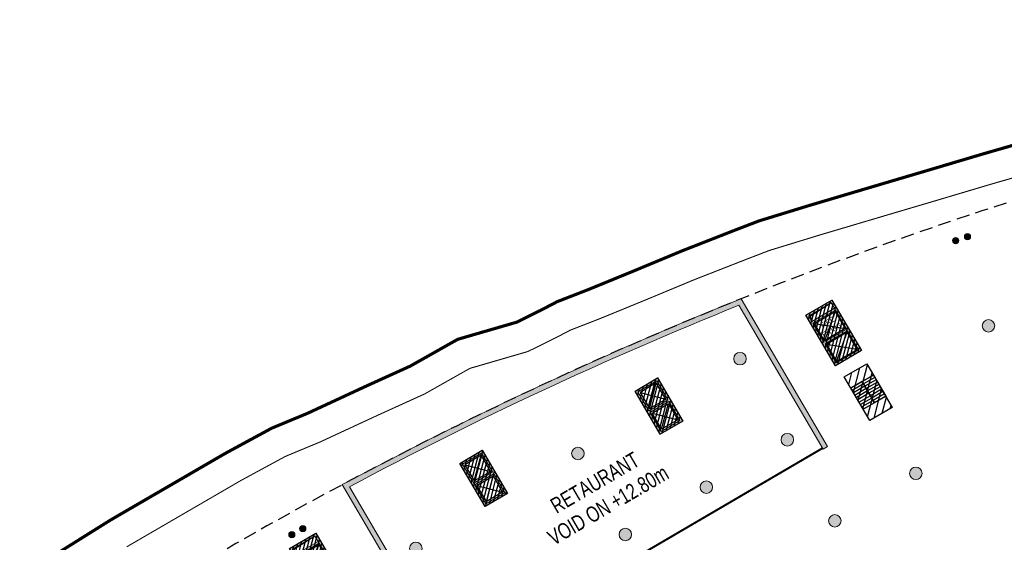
# Model space of a CAD drawing. Header units: millimetres. Extents: x -1402 to -179, y -280 to 6164.
# Tile 70 of 212: x -774 to -680, y 1604 to 1654. Entities that reach past the tile are written whole.
import ezdxf

# ---------------------------------------------------------------- set-up
doc = ezdxf.new("R2010")
doc.units = ezdxf.units.MM
for name, pattern in [('AJN-Limite', [1.25, 0.5, -0.25, 0, -0.25, 0, -0.25]), ('AJN-Projection', [0.375, 0.25, -0.125]), ('DASH', [0.35, 0.25, -0.1])]:
    doc.linetypes.add(name, pattern=pattern)
doc.layers.get('0').update_dxf_attribs({"linetype": 'CONTINUOUS'})
for name, color, linetype, lineweight in [('AJN-2-POT 120', 2, 'CONTINUOUS', 20), ('AJN-2-POT 60', 2, 'CONTINUOUS', 20), ('AJN-2-SBT-C', 2, 'CONTINUOUS', 20), ('AJN-5-ASC-C', 230, 'CONTINUOUS', 30), ('AJN-7-500-A', 10, 'CONTINUOUS', 18), ('GEO-1-LIM-V', 10, 'AJN-Limite', 25)]:
    doc.layers.add(name, color=color, linetype=linetype, lineweight=lineweight)
for name, color, linetype, true_color in [('AJN-2-SBT-H', 7, 'CONTINUOUS', 0x6e6e6e), ('AJN-9-SRF-MARINHORIZON-CIRCULATION 50 %', 7, 'CONTINUOUS', 0xff80ff), ('AJN-9-SRF-MARINHORIZON-CIRUCLATION 100 %', 7, 'CONTINUOUS', 0xd100d1)]:
    doc.layers.add(name, color=color, linetype=linetype, true_color=true_color)
for name, color, linetype in [('AJN-2-SBT-P', 251, 'AJN-Projection'), ('AJN-2-SBT-V', 51, 'CONTINUOUS'), ('AJN-3-MEX-V', 141, 'CONTINUOUS'), ('AJN-8-251-H', 251, 'CONTINUOUS')]:
    doc.layers.add(name, color=color, linetype=linetype)
doc.styles.get("Standard").update_dxf_attribs({"font": 'rs.shx', "bigfont": 'hztxt.shx'})

# ---------------------------------------------------------------- blocks, each defined once
blk = doc.blocks.new('1.20diam')
at = {"layer": 'AJN-2-SBT-H'}
h = blk.add_hatch(color=256, dxfattribs=at)
h.dxf.hatch_style = 1
edge = h.paths.add_edge_path()
edge.add_arc((0, 0), 0.6, 0, 360)
at = {"layer": 'AJN-2-POT 120', "linetype": 'Continuous'}
blk.add_circle((0, 0), 0.6, dxfattribs=at)
blk = doc.blocks.new('0.60diam')
at = {"layer": 'AJN-2-SBT-H'}
h = blk.add_hatch(color=256, dxfattribs=at)
h.dxf.hatch_style = 1
edge = h.paths.add_edge_path()
edge.add_arc((0, 5.684341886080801e-14), 0.3, 0, 360)
at = {"layer": 'AJN-2-POT 60', "linetype": 'Continuous'}
blk.add_circle((0, 5.684341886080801e-14), 0.3, dxfattribs=at)
blk = doc.blocks.new('POT 2X0.6')
at = {"layer": 'AJN-2-POT 60'}
for p in [(-0.599999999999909, 0), (-0.599999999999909, 0), (0.6000000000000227, 0), (0.6000000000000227, 0)]:
    blk.add_blockref('0.60diam', p, dxfattribs=at)
blk = doc.blocks.new('A$C46E24FA1')
at = {"layer": 'AJN-2-SBT-V', "linetype": 'Continuous'}
for p, q in [((-2.273736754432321e-13, 2.340000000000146), (1.249999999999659, 2.340000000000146)), ((0, 0), (0, 2.3400000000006)), ((-3.410605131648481e-13, 2.079999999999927), (1.249999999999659, 2.079999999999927)), ((1.250000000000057, 2.3400000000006), (1.250000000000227, 0)), ((-2.273736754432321e-13, 1.819999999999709), (1.249999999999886, 1.820000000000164)), ((-1.13686837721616e-13, 1.559999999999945), (1.249999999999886, 1.559999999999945)), ((0, 1.299999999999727), (1.25, 1.300000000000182)), ((0, 1.039999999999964), (1.250000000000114, 1.039999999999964)), ((0, 0.7799999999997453), (1.249999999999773, 0.7800000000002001)), ((0, 0.5199999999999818), (1.25, 0.5199999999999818)), ((-1.13686837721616e-13, 0.2600000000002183), (1.25, 0.2600000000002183)), ((0, 0), (1.250000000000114, 0))]:
    blk.add_line(p, q, dxfattribs=at)
blk = doc.blocks.new('A$C0264420A')
at = {"layer": 'AJN-9-SRF-MARINHORIZON-CIRCULATION 50 %'}
h = blk.add_hatch(dxfattribs=at)
h.set_pattern_fill('ANSI31', color=256, scale=0.2)
h.set_pattern_definition([(45, (501.2276971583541, -440.6539288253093), (-0.4490128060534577, 0.4490128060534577), [])])
h.paths.add_polyline_path([(-1.250000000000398, 4.840000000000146), (1.250000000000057, 4.840000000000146), (1.250000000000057, 0), (-1.250000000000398, 0)])
at = {"layer": 'AJN-2-SBT-V', "flags": 128}
for points in [[(-1.250000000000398, 3.590000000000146), (-1.250000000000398, 4.840000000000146), (1.249999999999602, 4.840000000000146), (1.249999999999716, 3.590000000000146), (-1.250000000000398, 3.590000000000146)], [(-1.250000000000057, 0), (-1.250000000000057, 1.25), (1.249999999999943, 1.25), (1.250000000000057, 0), (-1.250000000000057, 0)]]:
    blk.add_lwpolyline(points, dxfattribs=at)
at = {"layer": 'AJN-9-SRF-MARINHORIZON-CIRCULATION 50 %'}
blk.add_lwpolyline([(-1.250000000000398, 4.840000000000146), (1.250000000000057, 4.840000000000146), (1.250000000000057, 0), (-1.250000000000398, 0)], close=True, dxfattribs=at)
at = {"linetype": 'Continuous', "rotation": 180}
for p in [(-3.410605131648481e-13, 3.590000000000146), (1.249999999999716, 3.590000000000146)]:
    blk.add_blockref('A$C46E24FA1', p, dxfattribs=at)
blk = doc.blocks.new('A$C63A44B90')
at = {"layer": 'AJN-2-SBT-H'}
h = blk.add_hatch(color=256, dxfattribs=at)
h.dxf.hatch_style = 1
h.paths.add_polyline_path([(-1.449999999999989, 0), (1.449999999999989, 8.881784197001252e-16), (1.449999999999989, 5.600000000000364), (-1.449999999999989, 5.600000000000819)])
h.paths.add_polyline_path([(-1.25, 4.799999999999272), (1.25, 4.799999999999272), (1.249999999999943, 5.400000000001), (-1.250000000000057, 5.400000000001)], flags=16)
h.paths.add_polyline_path([(1.25, 4.599999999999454), (1.25, 2.499999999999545), (-1.25, 2.499999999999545), (-1.25, 4.599999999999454)], flags=16)
h.paths.add_polyline_path([(1.149999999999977, 4.5), (1.149999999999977, 2.599999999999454), (-1.150000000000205, 2.599999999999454), (-1.150000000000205, 4.5)], flags=0)
h.paths.add_polyline_path([(1.25, 2.299999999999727), (1.25, 0.1999999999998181), (-1.25, 0.1999999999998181), (-1.25, 2.299999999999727)], flags=16)
h.paths.add_polyline_path([(1.149999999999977, 2.199999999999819), (1.149999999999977, 0.2999999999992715), (-1.150000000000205, 0.2999999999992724), (-1.150000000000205, 2.199999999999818)], flags=0)
h.paths.add_polyline_path([(-0.9275884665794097, 2.59974879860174), (0.9249672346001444, 2.599748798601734), (0.9249672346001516, 4.498285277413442), (-0.9275884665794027, 4.498285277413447)], flags=8)
at = {"layer": 'AJN-9-SRF-MARINHORIZON-CIRUCLATION 100 %'}
h = blk.add_hatch(dxfattribs=at)
h.set_pattern_fill('ANSI31', color=256, scale=0.1, angle=342.8336973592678)
h.set_pattern_definition([(44.99999999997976, (4295.467990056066, -2573.973389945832), (-0.2245064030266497, 0.2245064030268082), [])])
h.paths.add_polyline_path([(1.449999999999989, 0), (1.450000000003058, 5.599999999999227), (-1.449999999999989, 5.600000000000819), (-1.449999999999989, 8.881784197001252e-16)])
at = {"layer": 'AJN-2-SBT-C', "flags": 128}
for points in [[(-1.449999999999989, 0), (1.449999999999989, 0), (1.449999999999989, 5.600000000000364), (-1.449999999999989, 5.600000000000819)], [(-1.250000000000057, 5.400000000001), (1.249999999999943, 5.400000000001), (1.25, 4.799999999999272), (-1.25, 4.799999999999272)], [(1.25, 2.499999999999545), (-1.25, 2.499999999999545), (-1.25, 4.599999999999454), (1.25, 4.599999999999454)], [(-1.25, 0.1999999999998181), (-1.25, 2.299999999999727), (1.25, 2.299999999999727), (1.25, 0.1999999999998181)]]:
    blk.add_lwpolyline(points, close=True, dxfattribs=at)
at = {"layer": 'AJN-5-ASC-C'}
for p, q in [((1.149999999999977, 4.5), (-1.150000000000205, 2.599999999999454)), ((-1.150000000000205, 4.5), (1.149999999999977, 2.599999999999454)), ((1.149999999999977, 0.2999999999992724), (-1.150000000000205, 2.199999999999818)), ((-1.150000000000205, 0.2999999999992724), (1.149999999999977, 2.199999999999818))]:
    blk.add_line(p, q, dxfattribs=at)
at = {"layer": 'AJN-5-ASC-C', "flags": 128}
for points in [[(1.149999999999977, 4.5), (1.149999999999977, 2.599999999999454), (-1.150000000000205, 2.599999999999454), (-1.150000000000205, 4.5)], [(1.149999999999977, 0.2999999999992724), (1.149999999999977, 2.199999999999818), (-1.150000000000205, 2.199999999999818), (-1.150000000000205, 0.2999999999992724)]]:
    blk.add_lwpolyline(points, close=True, dxfattribs=at)
at = {"layer": 'AJN-8-251-H', "flags": 128}
blk.add_lwpolyline([(1.249999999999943, 5.400000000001), (-1.149999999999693, 5.300000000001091), (-1.249999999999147, 4.800000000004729)], dxfattribs=at)
at = {"layer": 'AJN-9-SRF-MARINHORIZON-CIRUCLATION 100 %'}
blk.add_lwpolyline([(-1.449999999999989, 5.600000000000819), (1.450000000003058, 5.599999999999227), (1.449999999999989, 0), (-1.449999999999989, 0)], close=True, dxfattribs=at)
at = {"layer": 'AJN-7-500-A', "insert": (-1.13686837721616e-13, 3.549999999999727), "char_height": 0.5, "attachment_point": 5}
blk.add_mtext_dynamic_manual_height_columns('{\\fSwis721 LtCn BT|b0|i0|c0|p34;FIRE\\PFITING}', width=11.10498822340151, gutter_width=35.69431197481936, heights=[0], dxfattribs=at)
blk = doc.blocks.new('A$C122A62CA')
at = {"layer": 'AJN-2-SBT-H'}
h = blk.add_hatch(color=256, dxfattribs=at)
h.dxf.hatch_style = 1
h.paths.add_polyline_path([(-1.250000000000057, -4.799999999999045), (1.249999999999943, -4.799999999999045), (1.249999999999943, 2.273736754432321e-13), (-1.249999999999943, -2.273736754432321e-13)])
h.paths.add_polyline_path([(1.050000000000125, -4.599999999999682), (1.050000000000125, -2.499999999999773), (-1.050000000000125, -2.499999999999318), (-1.050000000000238, -4.599999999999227)], flags=16)
h.paths.add_polyline_path([(1.050000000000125, -2.299999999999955), (-1.050000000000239, -2.2999999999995), (-1.050000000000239, -0.1999999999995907), (1.050000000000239, -0.2000000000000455)], flags=16)
at = {"layer": 'AJN-9-SRF-MARINHORIZON-CIRUCLATION 100 %'}
h = blk.add_hatch(dxfattribs=at)
h.set_pattern_fill('ANSI31', color=256, scale=0.1, angle=342.8336973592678)
h.set_pattern_definition([(44.99999999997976, (4295.667990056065, -2579.573389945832), (-0.2245064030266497, 0.2245064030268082), [])])
h.paths.add_polyline_path([(1.249999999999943, -4.799999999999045), (1.249999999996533, -6.822320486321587e-13), (-1.250000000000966, 6.821210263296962e-13), (-1.250000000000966, -4.799999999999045)])
at = {"layer": 'AJN-2-SBT-C', "flags": 128}
for points in [[(-1.249999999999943, -2.273736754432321e-13), (1.249999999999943, 2.273736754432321e-13), (1.249999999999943, -4.799999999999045), (-1.250000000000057, -4.799999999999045)], [(-1.050000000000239, -0.1999999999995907), (-1.050000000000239, -2.2999999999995), (1.050000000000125, -2.299999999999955), (1.050000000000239, -0.2000000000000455)], [(1.050000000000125, -4.599999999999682), (1.050000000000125, -2.499999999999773), (-1.050000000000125, -2.499999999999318), (-1.050000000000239, -4.599999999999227)]]:
    blk.add_lwpolyline(points, close=True, dxfattribs=at)
at = {"layer": 'AJN-5-ASC-C'}
for p, q in [((-0.9000000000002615, -0.3499999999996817), (0.9000000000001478, -2.149999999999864)), ((-0.9000000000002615, -2.149999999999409), (0.9000000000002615, -0.3500000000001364)), ((-0.9000000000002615, -4.449999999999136), (0.9000000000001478, -2.649999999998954)), ((-0.9000000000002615, -2.649999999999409), (0.9000000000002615, -4.449999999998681))]:
    blk.add_line(p, q, dxfattribs=at)
for points in [[(-0.9000000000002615, -0.3499999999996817), (-0.9000000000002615, -2.149999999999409), (0.9000000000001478, -2.149999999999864), (0.9000000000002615, -0.3500000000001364)], [(-0.9000000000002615, -4.449999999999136), (-0.9000000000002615, -2.649999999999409), (0.9000000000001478, -2.649999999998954), (0.9000000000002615, -4.449999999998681)]]:
    blk.add_lwpolyline(points, close=True, dxfattribs=at)
at = {"layer": 'AJN-9-SRF-MARINHORIZON-CIRUCLATION 100 %'}
blk.add_lwpolyline([(-1.250000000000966, 6.821210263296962e-13), (1.249999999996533, -6.821210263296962e-13), (1.249999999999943, -4.799999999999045), (-1.250000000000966, -4.799999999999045)], close=True, dxfattribs=at)
blk = doc.blocks.new('A$C70550064')
at = {"layer": 'AJN-2-SBT-H'}
h = blk.add_hatch(color=256, dxfattribs=at)
h.dxf.hatch_style = 1
edge = h.paths.add_edge_path()
edge.add_arc((-64.42105186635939, -366.7817871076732), 386.5000000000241, 81.59850729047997, 87.70591755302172, ccw=False)
edge.add_line((-7.949999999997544, 15.57049848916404), (-7.949999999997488, -0.3999999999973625))
edge.add_line((-7.949999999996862, -0.3999999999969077), (-7.449999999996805, -0.3999999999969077))
edge.add_line((-7.449999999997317, -0.3999999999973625), (-7.44999999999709, 16.00183225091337))
edge.add_arc((-64.42105186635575, -366.7817871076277), 386.9999999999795, 81.53460655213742, 87.78296594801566)
edge.add_line((-49.44999999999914, 19.92852773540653), (-49.44999999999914, -0.3999999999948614))
edge.add_line((-49.44999999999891, -0.399999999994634), (-48.95000000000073, -0.399999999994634))
edge.add_line((-48.9500000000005, -0.3999999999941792), (-48.94999999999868, 19.40844652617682))
at = {"layer": 'AJN-2-SBT-C', "linetype": 'Continuous', "flags": 128}
blk.add_lwpolyline([(-48.94999999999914, 19.4084465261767, -0.02665491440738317), (-7.949999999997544, 15.57049848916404), (-7.949999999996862, -0.3999999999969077), (-7.449999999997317, -0.3999999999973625), (-7.449999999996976, 16.00183225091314, 0.02727036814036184), (-49.44999999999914, 19.92852773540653), (-49.44999999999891, -0.399999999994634), (-48.9500000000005, -0.3999999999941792)], format="xyb", close=True, dxfattribs=at)
at = {"layer": 'AJN-3-MEX-V', "color": 132, "linetype": 'Continuous', "const_width": 0.2, "flags": 128}
blk.add_lwpolyline([(-7.949999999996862, -0.2999999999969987), (-7.949999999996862, -0.2999999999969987), (-48.95000000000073, -0.2999999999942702)], dxfattribs=at)
at = {"rotation": 359.9999999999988}
for p in [(-37.4499999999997, 15.99999999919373), (-19.44999999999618, 13.4999999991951)]:
    blk.add_blockref('A$C122A62CA', p, dxfattribs=at)
at = {"layer": 'AJN-2-POT 120', "linetype": 'Continuous', "rotation": 291.492555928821}
for p in [(-46.44999999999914, 11.10000000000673), (-28.44999999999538, 11.09999999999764), (-10.44999999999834, 11.09999999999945), (-46.44999999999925, 2.100000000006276), (-37.44999999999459, 2.099999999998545), (-28.44999999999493, 2.099999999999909), (-19.44999999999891, 2.099999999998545), (-10.44999999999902, 2.09999999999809)]:
    blk.add_blockref('1.20diam', p, dxfattribs=at)

msp = doc.modelspace()

# ---------------------------------------------------------------- linework, layer by layer
at = {"layer": 'AJN-2-SBT-P', "ltscale": 5, "flags": 128}
msp.add_lwpolyline([(-767.6830869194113, 1572.148074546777, -0.05121987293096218), (-760.7108442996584, 1564.390733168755, -0.08997890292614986), (-756.5121108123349, 1555.404548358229, 0.02060412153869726), (-755.4064137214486, 1550.675734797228, 0.06468475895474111), (-749.490318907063, 1536.686230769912, 0.03286619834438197), (-732.1687331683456, 1509.756508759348, 0.002338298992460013), (-729.3480626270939, 1506.256450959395, 0.01445521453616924), (-711.1978379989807, 1485.221318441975, 0.08916851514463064), (-704.9170514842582, 1480.425665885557, 0.3184438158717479), (-696.5850652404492, 1481.619676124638, 0.07982005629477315), (-692.9450630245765, 1486.382337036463, -0.007477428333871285), (-687.9677464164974, 1495.317687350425, -0.04115969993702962), (-685.263491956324, 1499.224564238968, -0.02993334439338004), (-663.9580859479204, 1522.205656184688, 0.1132434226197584), (-647.8496234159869, 1544.993567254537, -0.01578281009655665), (-646.0592934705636, 1549.367558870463, -0.02498436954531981), (-643.8799997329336, 1553.561335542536, 0.3128781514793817), (-612.4261998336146, 1540.139733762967, 0.06210957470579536), (-579.2684073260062, 1551.393528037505, -0.07904304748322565), (-540.4176712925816, 1563.328165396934, -0.00945298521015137), (-526.7406037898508, 1564.462102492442, 0.4573830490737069), (-521.7931540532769, 1570.185110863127), (-524.0339273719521, 1585.518423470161), (-524.8218382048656, 1590.909992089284, 0.03842573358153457), (-525.3285562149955, 1593.15567853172), (-534.454351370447, 1622.789336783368, 0.2247122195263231), (-541.5702899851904, 1630.569787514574, -0.2328075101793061), (-548.5503743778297, 1638.441527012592, 0.1068267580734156), (-556.3714938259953, 1655.453928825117), (-560.7691083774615, 1655.453928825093, 0.1422323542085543), (-768.0204055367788, 1595.280947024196)], format="xyb", dxfattribs=at)
at = {"layer": 'GEO-1-LIM-V', "linetype": 'Continuous', "ltscale": 25, "const_width": 0.3}
msp.add_lwpolyline([(-676.4147399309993, 1643.026653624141), (-681.7431686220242, 1641.490352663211), (-687.105527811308, 1639.894557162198), (-691.2185810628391, 1638.679078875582), (-694.5550328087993, 1637.68918219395), (-698.2454736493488, 1636.594259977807), (-703.1448318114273, 1635.092260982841), (-705.4442357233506, 1634.209041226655), (-710.5240815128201, 1632.220092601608), (-715.1363151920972, 1630.301476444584), (-719.4438570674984, 1628.536767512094), (-722.4950357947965, 1627.348726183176), (-724.1436869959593, 1626.488205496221), (-726.392128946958, 1625.380373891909), (-732.0415379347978, 1623.737891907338), (-736.5741646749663, 1621.178525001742), (-740.9097182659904, 1619.209783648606), (-746.4276968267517, 1616.650419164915), (-749.8644811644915, 1615.221784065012), (-754.3353266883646, 1612.797173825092), (-765.3208293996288, 1606.416619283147), (-773.8793028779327, 1601.056952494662)], dxfattribs=at)
at = {"layer": 'GEO-1-LIM-V', "linetype": 'DASH', "ltscale": 5, "const_width": 0.1}
msp.add_lwpolyline([(-675.5931365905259, 1640.141334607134), (-680.899753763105, 1638.61132237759), (-686.2525800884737, 1637.018363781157), (-690.3668237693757, 1635.802533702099), (-693.7017231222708, 1634.813097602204), (-697.3791420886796, 1633.722038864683), (-702.1661498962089, 1632.254483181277), (-704.3594935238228, 1631.412002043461), (-709.400958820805, 1629.438080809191), (-713.9915409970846, 1627.528471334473), (-718.330868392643, 1625.750740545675), (-721.2529706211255, 1624.612957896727), (-722.7864669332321, 1623.812542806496), (-725.3020916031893, 1622.573067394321), (-730.8696706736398, 1620.954376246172), (-735.2138265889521, 1618.501430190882), (-739.6583579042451, 1616.483202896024), (-745.2202875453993, 1613.903452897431), (-748.5701976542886, 1612.510930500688), (-752.8665568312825, 1610.180946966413), (-763.7708983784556, 1603.847532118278)], dxfattribs=at)

# ---------------------------------------------------------------- block references
for name, p, rotation in [('A$C70550064', (-690.3559622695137, 1617.575968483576), 30.32562588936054), ('A$C63A44B90', (-694.5865495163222, 1621.936545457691), 30.3256258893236), ('A$C0264420A', (-691.4560843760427, 1616.584892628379), 30.3256258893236), ('A$C63A44B90', (-744.0757275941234, 1599.591271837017), 30.3256258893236)]:
    msp.add_blockref(name, p, dxfattribs=dict(rotation=rotation))
at = {"layer": 'AJN-2-POT 120', "linetype": 'Continuous', "rotation": 321.8181818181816}
for p in [(-681.1527757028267, 1625.02806130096), (-688.1236537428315, 1610.887971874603), (-695.8921820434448, 1606.343748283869)]:
    msp.add_blockref('1.20diam', p, dxfattribs=at)
at = {"layer": 'AJN-2-POT 60'}
for p, rotation in [((-683.7369350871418, 1633.393545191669), 18.61805088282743), ((-683.7369350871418, 1633.393545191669), 18.61805088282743), ((-747.415078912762, 1605.300023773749), 28.99389093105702)]:
    msp.add_blockref('POT 2X0.6', p, dxfattribs=dict(at, rotation=rotation))

# ---------------------------------------------------------------- texts
at = {"layer": 'AJN-7-500-A', "char_height": 1.5, "attachment_point": 8, "rotation": 30.325625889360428}
for s, width, insert in [('{\\fSwis721 LtCn BT|b0|i0|c0|p34;RETAURANT}', 13.66556274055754, (-718.4980308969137, 1609.339678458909)), ('{\\fSwis721 LtCn BT|b0|i0|c0|p34;VOID ON +12.80m}', 14.95974275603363, (-717.2357465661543, 1607.181753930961))]:
    msp.add_mtext_dynamic_manual_height_columns(s, width=width, gutter_width=35.69431197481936, heights=[0], dxfattribs=dict(at, insert=insert))

doc.saveas('drawing.dxf')
